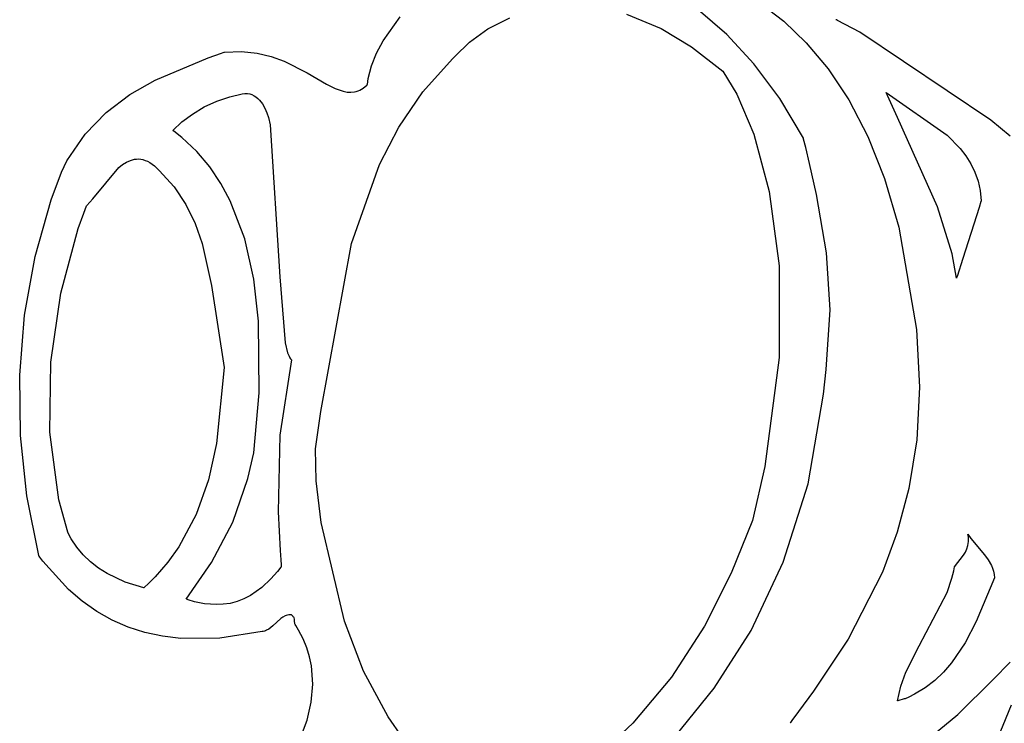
# Model space of a CAD drawing. Extents: x 21.3 to 51.6, y -34 to 34.1.
# Tile 22 of 117: x 44.6 to 45.8, y -28.4 to -27.5. Entities that reach past the tile are written whole.
import ezdxf

# ---------------------------------------------------------------- set-up
doc = ezdxf.new("R2010")
doc.units = 0

msp = doc.modelspace()

# ---------------------------------------------------------------- linework, layer by layer
at = {"layer": 'Layer 1', "color": 7, "linetype": 'CONTINUOUS'}
for p, q in [((45.452439, -27.551362), (45.390992, -27.497911)), ((45.495504, -27.513299), (45.523452, -27.534813)), ((45.02545, -27.558953), (45.046548, -27.529044)), ((45.155752, -27.544298), (45.183076, -27.530516)), ((45.327924, -27.526053), (45.371121, -27.543844)), ((45.58814, -27.532856), (45.587996, -27.532797)), ((45.58873, -27.533101), (45.58814, -27.532856)), ((45.132743, -27.560651), (45.155752, -27.544298)), ((45.371121, -27.543844), (45.408803, -27.566381)), ((45.523452, -27.534813), (45.551249, -27.561503)), ((45.589961, -27.53363), (45.58873, -27.533101)), ((45.617726, -27.548344), (45.589961, -27.53363)), ((45.485862, -27.587776), (45.452439, -27.551362)), ((45.780628, -27.65739), (45.617726, -27.548344)), ((45.017195, -27.57445), (45.02545, -27.558953)), ((45.114429, -27.578325), (45.132743, -27.560651)), ((45.408803, -27.566381), (45.447684, -27.596674)), ((45.551249, -27.561503), (45.578276, -27.593874)), ((44.742231, -27.607725), (44.808241, -27.58001)), ((44.808241, -27.58001), (44.824865, -27.574214)), ((44.824865, -27.574214), (44.826935, -27.573508)), ((44.826935, -27.573508), (44.827969, -27.573157)), ((44.827969, -27.573157), (44.828227, -27.573069)), ((44.828227, -27.573069), (44.828565, -27.573029)), ((44.828565, -27.573029), (44.84961, -27.572309)), ((44.84961, -27.572309), (44.868897, -27.574352)), ((44.868897, -27.574352), (44.88656, -27.578586)), ((44.88656, -27.578586), (44.902732, -27.584441)), ((45.01093, -27.59006), (45.017195, -27.57445)), ((45.075051, -27.622481), (45.111709, -27.581242)), ((45.111709, -27.581242), (45.114429, -27.578325)), ((44.902732, -27.584441), (44.931132, -27.598736)), ((45.007003, -27.605598), (45.01093, -27.59006)), ((45.518302, -27.63065), (45.485862, -27.587776)), ((45.578276, -27.593874), (45.603917, -27.632427)), ((44.931132, -27.598736), (44.955162, -27.612674)), ((45.006024, -27.613283), (45.007003, -27.605598)), ((45.447684, -27.596674), (45.464948, -27.625359)), ((44.710865, -27.625845), (44.742231, -27.607725)), ((44.955162, -27.612674), (44.96587, -27.618083)), ((44.96587, -27.618083), (44.975885, -27.621692)), ((44.996568, -27.620275), (45.000932, -27.617677)), ((45.000932, -27.617677), (45.005246, -27.614094)), ((45.005246, -27.614094), (45.005783, -27.613574)), ((45.005783, -27.613574), (45.005917, -27.613441)), ((45.005917, -27.613441), (45.006024, -27.613283)), ((44.681618, -27.647982), (44.710865, -27.625845)), ((44.819108, -27.633993), (44.835252, -27.62876)), ((44.835252, -27.62876), (44.85045, -27.62464)), ((44.85045, -27.62464), (44.853758, -27.624318)), ((44.853758, -27.624318), (44.856883, -27.624437)), ((44.856883, -27.624437), (44.859826, -27.624964)), ((44.859826, -27.624964), (44.862593, -27.625868)), ((44.862593, -27.625868), (44.865185, -27.627114)), ((44.865185, -27.627114), (44.867606, -27.62867)), ((44.867606, -27.62867), (44.86986, -27.630505)), ((44.86986, -27.630505), (44.87195, -27.632585)), ((44.975885, -27.621692), (44.980673, -27.622643)), ((44.980673, -27.622643), (44.985338, -27.62293)), ((44.985338, -27.62293), (44.989896, -27.622482)), ((44.989896, -27.622482), (44.99214, -27.62196)), ((44.99214, -27.62196), (44.994363, -27.621227)), ((44.994363, -27.621227), (44.996568, -27.620275)), ((45.045081, -27.666409), (45.075051, -27.622481)), ((45.464948, -27.625359), (45.485855, -27.675073)), ((45.547671, -27.679983), (45.518302, -27.63065)), ((45.650465, -27.623064), (45.726031, -27.676356)), ((45.650523, -27.623203), (45.650477, -27.623095)), ((45.650615, -27.623419), (45.650523, -27.623203)), ((45.652098, -27.626873), (45.650615, -27.623419)), ((45.664471, -27.654398), (45.652098, -27.626873)), ((44.788722, -27.649902), (44.803424, -27.64118)), ((44.803424, -27.64118), (44.819108, -27.633993)), ((44.87195, -27.632585), (44.875648, -27.63735)), ((44.875648, -27.63735), (44.878729, -27.642704)), ((44.878729, -27.642704), (44.881218, -27.648388)), ((45.603917, -27.632427), (45.627551, -27.677667)), ((44.655259, -27.675017), (44.681618, -27.647982)), ((44.775525, -27.659742), (44.788722, -27.649902)), ((44.881218, -27.648388), (44.88314, -27.654139)), ((44.88314, -27.654139), (44.885184, -27.663339)), ((45.714381, -27.765287), (45.664471, -27.654398)), ((44.764354, -27.670283), (44.775525, -27.659742)), ((44.885184, -27.663339), (44.897125, -27.852077)), ((45.020915, -27.712668), (45.045081, -27.666409)), ((45.804626, -27.677225), (45.780628, -27.65739)), ((44.632559, -27.707834), (44.655259, -27.675017)), ((44.764454, -27.670357), (44.764371, -27.670297)), ((44.764783, -27.670597), (44.764454, -27.670357)), ((44.76544, -27.671079), (44.764783, -27.670597)), ((44.77561, -27.679053), (44.76544, -27.671079)), ((44.794065, -27.696388), (44.77561, -27.679053)), ((45.485855, -27.675073), (45.505095, -27.745989)), ((45.627551, -27.677667), (45.64856, -27.730098)), ((45.726031, -27.676356), (45.742388, -27.692914)), ((45.54771, -27.68011), (45.54769, -27.680029)), ((45.547789, -27.680434), (45.54771, -27.68011)), ((45.547949, -27.681081), (45.547789, -27.680434)), ((45.550466, -27.691347), (45.547949, -27.681081)), ((45.555272, -27.711401), (45.550466, -27.691347)), ((44.810134, -27.715422), (44.794065, -27.696388)), ((45.742388, -27.692914), (45.749432, -27.701977)), ((45.749432, -27.701977), (45.75556, -27.711651)), ((44.626115, -27.722284), (44.632559, -27.707834)), ((44.664764, -27.755359), (44.697354, -27.716382)), ((44.697354, -27.716382), (44.701934, -27.71269)), ((44.701934, -27.71269), (44.706655, -27.709659)), ((44.706655, -27.709659), (44.711527, -27.707409)), ((44.711527, -27.707409), (44.714023, -27.706614)), ((44.714023, -27.706614), (44.71656, -27.70606)), ((44.71656, -27.70606), (44.719139, -27.70576)), ((44.719139, -27.70576), (44.721761, -27.70573)), ((44.721761, -27.70573), (44.724428, -27.705986)), ((44.724428, -27.705986), (44.727141, -27.706541)), ((44.727141, -27.706541), (44.7299, -27.707411)), ((44.7299, -27.707411), (44.732707, -27.708611)), ((44.732707, -27.708611), (44.735563, -27.710156)), ((44.735563, -27.710156), (44.741427, -27.71434)), ((44.741427, -27.71434), (44.747499, -27.720082)), ((44.823968, -27.735972), (44.810134, -27.715422)), ((44.986449, -27.810749), (45.020915, -27.712668)), ((45.563883, -27.74987), (45.555272, -27.711401)), ((45.75556, -27.711651), (45.760653, -27.722003)), ((44.613307, -27.75642), (44.626115, -27.722284)), ((44.747499, -27.720082), (44.765828, -27.740163)), ((45.760653, -27.722003), (45.76459, -27.733098)), ((44.765828, -27.740163), (44.780476, -27.762159)), ((44.835715, -27.757855), (44.823968, -27.735972)), ((45.64856, -27.730098), (45.666326, -27.790222)), ((45.76459, -27.733098), (45.767252, -27.745003)), ((45.505095, -27.745989), (45.517361, -27.838285)), ((45.576336, -27.822416), (45.563883, -27.74987)), ((45.767252, -27.745003), (45.768519, -27.757784)), ((44.593104, -27.826964), (44.613307, -27.75642)), ((44.653626, -27.773054), (44.657187, -27.763894)), ((44.657187, -27.763894), (44.6573, -27.76361)), ((44.6573, -27.76361), (44.657357, -27.763468)), ((44.657357, -27.763468), (44.657385, -27.763397)), ((44.657411, -27.763337), (44.664764, -27.755359)), ((44.780476, -27.762159), (44.791891, -27.785703)), ((44.853552, -27.804889), (44.835715, -27.757855)), ((45.732442, -27.823371), (45.714381, -27.765287)), ((45.768227, -27.7587), (45.765893, -27.766019)), ((45.768454, -27.757987), (45.768227, -27.7587)), ((45.768507, -27.757821), (45.768454, -27.757987)), ((44.646859, -27.791849), (44.653626, -27.773054)), ((45.765893, -27.766019), (45.74567, -27.829447)), ((44.791891, -27.785703), (44.800647, -27.810515)), ((44.625004, -27.872218), (44.646859, -27.791849)), ((45.666326, -27.790222), (45.687964, -27.917508)), ((44.800647, -27.810515), (44.812469, -27.862838)), ((44.864845, -27.855065), (44.853552, -27.804889)), ((44.948174, -28.01914), (44.986449, -27.810749)), ((45.58099, -27.89323), (45.576336, -27.822416)), ((45.737963, -27.853613), (45.732442, -27.823371)), ((44.58005, -27.899841), (44.593104, -27.826964)), ((45.517361, -27.838285), (45.517343, -27.952133)), ((45.74567, -27.829447), (45.73855, -27.851779)), ((44.812469, -27.862838), (44.828243, -27.964729)), ((44.870794, -27.90692), (44.864845, -27.855065)), ((44.897125, -27.852077), (44.903836, -27.933931)), ((45.738003, -27.853495), (45.737967, -27.85361)), ((45.73855, -27.851779), (45.738003, -27.853495)), ((44.612665, -27.95788), (44.625004, -27.872218)), ((44.57406, -27.974209), (44.58005, -27.899841)), ((45.576111, -27.967261), (45.58099, -27.89323)), ((44.871452, -27.995921), (44.870794, -27.90692)), ((45.687964, -27.917508), (45.691873, -27.988966)), ((44.903836, -27.933931), (44.906845, -27.946219)), ((44.906845, -27.946219), (44.90863, -27.9507)), ((44.611419, -28.044825), (44.612665, -27.95788)), ((44.91157, -27.955027), (44.897369, -28.048605)), ((44.90863, -27.9507), (44.909598, -27.95249)), ((44.909598, -27.95249), (44.91062, -27.953967)), ((44.91062, -27.953967), (44.911151, -27.954584)), ((44.911151, -27.954584), (44.911422, -27.954863)), ((44.911422, -27.954863), (44.911559, -27.954994)), ((45.517343, -27.952133), (45.499733, -28.08771)), ((44.828243, -27.964729), (44.818532, -28.059185)), ((45.572586, -27.997812), (45.576111, -27.967261)), ((44.575051, -28.04923), (44.57406, -27.974209)), ((44.864721, -28.070538), (44.871452, -27.995921)), ((45.553663, -28.108942), (45.572586, -27.997812)), ((45.691873, -27.988966), (45.688398, -28.054627)), ((44.941558, -28.065746), (44.948174, -28.01914)), ((44.622841, -28.129046), (44.611419, -28.044825)), ((44.582937, -28.124064), (44.575051, -28.04923)), ((44.897369, -28.048605), (44.895266, -28.143913)), ((45.688398, -28.054627), (45.678761, -28.114661)), ((44.818532, -28.059185), (44.808441, -28.104225)), ((44.857466, -28.10235), (44.864721, -28.070538)), ((44.94246, -28.105394), (44.941558, -28.065746)), ((45.499733, -28.08771), (45.484326, -28.154463)), ((44.808441, -28.104225), (44.793208, -28.14713)), ((44.838856, -28.156552), (44.857466, -28.10235)), ((44.948485, -28.157067), (44.94246, -28.105394)), ((45.522657, -28.206477), (45.553663, -28.108942)), ((45.678761, -28.114661), (45.664185, -28.169241)), ((44.597637, -28.19787), (44.582937, -28.124064)), ((44.633794, -28.168881), (44.622841, -28.129046)), ((44.895266, -28.143913), (44.897576, -28.191692)), ((44.793208, -28.14713), (44.771591, -28.187388)), ((44.812445, -28.206593), (44.838856, -28.156552)), ((45.484326, -28.154463), (45.458006, -28.219981)), ((44.633877, -28.16907), (44.633794, -28.168881)), ((44.635208, -28.171919), (44.633877, -28.16907)), ((44.977466, -28.2794), (44.948485, -28.157067)), ((44.638139, -28.177454), (44.635208, -28.171919)), ((44.644995, -28.187861), (44.638139, -28.177454)), ((45.664185, -28.169241), (45.645892, -28.218539)), ((45.751854, -28.171675), (45.755542, -28.177064)), ((45.751873, -28.171759), (45.751863, -28.171716)), ((45.75216, -28.173131), (45.751873, -28.171759)), ((45.752096, -28.185499), (45.752714, -28.180826)), ((45.75256, -28.175794), (45.75216, -28.173131)), ((45.752714, -28.180826), (45.75256, -28.175794)), ((45.755542, -28.177064), (45.772652, -28.197275)), ((44.653037, -28.197378), (44.644995, -28.187861)), ((44.771591, -28.187388), (44.758002, -28.206367)), ((44.897576, -28.191692), (44.898424, -28.203615)), ((45.748975, -28.193951), (45.750814, -28.189859)), ((45.750814, -28.189859), (45.752096, -28.185499)), ((44.597836, -28.198273), (44.597637, -28.19787)), ((44.598295, -28.198905), (44.597836, -28.198273)), ((44.599215, -28.200163), (44.598295, -28.198905)), ((44.602931, -28.20512), (44.599215, -28.200163)), ((44.634627, -28.240305), (44.602931, -28.20512)), ((44.662094, -28.205997), (44.653037, -28.197378)), ((44.898424, -28.203615), (44.898884, -28.20957)), ((45.735185, -28.211949), (45.746687, -28.197819)), ((45.746687, -28.197819), (45.748975, -28.193951)), ((45.772652, -28.197275), (45.777278, -28.203563)), ((45.777278, -28.203563), (45.78112, -28.210299)), ((44.671997, -28.213709), (44.662094, -28.205997)), ((44.682575, -28.220504), (44.671997, -28.213709)), ((44.758002, -28.206367), (44.742351, -28.224494)), ((44.781023, -28.252224), (44.812445, -28.206593)), ((44.894326, -28.218036), (44.886214, -28.227055)), ((44.898571, -28.212644), (44.894326, -28.218036)), ((44.898964, -28.212105), (44.898571, -28.212644)), ((44.898884, -28.20957), (44.899003, -28.211059)), ((44.899054, -28.211978), (44.898964, -28.212105)), ((44.899003, -28.211059), (44.899062, -28.211803)), ((44.899062, -28.211803), (44.89907, -28.211896)), ((44.89907, -28.211896), (44.899074, -28.211942)), ((45.482658, -28.290967), (45.522657, -28.206477)), ((45.732171, -28.226305), (45.734301, -28.217003)), ((45.734301, -28.217003), (45.735138, -28.212245)), ((45.735138, -28.212245), (45.735162, -28.212095)), ((45.735162, -28.212095), (45.735173, -28.212021)), ((45.78112, -28.210299), (45.782649, -28.213891)), ((45.782649, -28.213891), (45.783862, -28.217664)), ((45.783862, -28.217664), (45.78472, -28.221639)), ((44.705077, -28.231308), (44.682575, -28.220504)), ((44.742351, -28.224494), (44.733705, -28.233218)), ((44.886214, -28.227055), (44.874784, -28.237638)), ((45.458006, -28.219981), (45.424593, -28.285966)), ((45.645892, -28.218539), (45.603044, -28.301973)), ((45.72632, -28.244161), (45.732171, -28.226305)), ((45.785184, -28.225839), (45.762436, -28.279932)), ((45.78472, -28.221639), (45.785184, -28.225839)), ((44.651809, -28.254924), (44.634627, -28.240305)), ((44.72824, -28.238338), (44.705077, -28.231308)), ((44.728301, -28.238286), (44.728265, -28.238319)), ((44.728591, -28.238021), (44.728301, -28.238286)), ((44.729168, -28.237491), (44.728591, -28.238021)), ((44.733705, -28.233218), (44.729168, -28.237491)), ((44.874784, -28.237638), (44.860583, -28.247725)), ((44.781077, -28.252252), (44.781019, -28.252229)), ((44.781493, -28.252412), (44.781077, -28.252252)), ((44.783461, -28.253117), (44.781493, -28.252412)), ((44.791382, -28.255455), (44.783461, -28.253117)), ((44.852615, -28.251937), (44.844161, -28.255253)), ((44.860583, -28.247725), (44.852615, -28.251937)), ((45.691546, -28.310032), (45.72632, -28.244161)), ((44.669896, -28.267564), (44.651809, -28.254924)), ((44.80355, -28.257881), (44.791382, -28.255455)), ((44.818686, -28.259011), (44.80355, -28.257881)), ((44.826968, -28.258659), (44.818686, -28.259011)), ((44.835513, -28.257463), (44.826968, -28.258659)), ((44.844161, -28.255253), (44.835513, -28.257463)), ((44.688901, -28.278225), (44.669896, -28.267564)), ((44.708836, -28.28691), (44.688901, -28.278225)), ((44.898356, -28.276268), (44.893401, -28.280661)), ((44.900974, -28.27443), (44.898356, -28.276268)), ((44.903738, -28.27297), (44.900974, -28.27443)), ((44.905186, -28.272416), (44.903738, -28.27297)), ((44.906685, -28.271995), (44.905186, -28.272416)), ((44.90824, -28.271722), (44.906685, -28.271995)), ((44.909855, -28.271609), (44.90824, -28.271722)), ((44.911535, -28.27167), (44.909855, -28.271609)), ((44.911578, -28.271676), (44.911535, -28.27167)), ((44.911665, -28.271735), (44.911607, -28.271696)), ((44.911892, -28.271893), (44.911665, -28.271735)), ((44.912713, -28.272555), (44.911892, -28.271893)), ((44.913409, -28.273259), (44.912713, -28.272555)), ((44.913989, -28.274002), (44.913409, -28.273259)), ((44.914464, -28.274779), (44.913989, -28.274002)), ((44.914845, -28.275589), (44.914464, -28.274779)), ((44.915364, -28.277288), (44.914845, -28.275589)), ((44.915631, -28.279071), (44.915364, -28.277288)), ((44.915743, -28.282777), (44.915631, -28.279071)), ((44.729713, -28.29362), (44.708836, -28.28691)), ((44.880858, -28.290931), (44.87946, -28.291541)), ((44.883538, -28.289379), (44.880858, -28.290931)), ((44.888564, -28.285312), (44.883538, -28.289379)), ((44.893401, -28.280661), (44.888564, -28.285312)), ((44.915871, -28.282977), (44.915743, -28.282777)), ((44.916326, -28.28367), (44.915871, -28.282977)), ((44.917218, -28.285055), (44.916326, -28.28367)), ((44.920582, -28.2906), (44.917218, -28.285055)), ((44.926348, -28.301715), (44.920582, -28.2906)), ((45.001198, -28.341515), (44.977466, -28.2794)), ((45.424593, -28.285966), (45.383929, -28.349144)), ((45.43676, -28.36296), (45.482658, -28.290967)), ((45.762436, -28.279932), (45.748385, -28.306626)), ((44.751545, -28.298358), (44.729713, -28.29362)), ((44.774343, -28.301124), (44.751545, -28.298358)), ((44.822888, -28.30075), (44.774343, -28.301124)), ((44.875447, -28.292512), (44.822888, -28.30075)), ((44.875559, -28.292498), (44.875447, -28.292512)), ((44.875754, -28.292476), (44.875559, -28.292498)), ((44.876521, -28.292363), (44.875754, -28.292476)), ((44.878016, -28.292023), (44.876521, -28.292363)), ((44.87946, -28.291541), (44.878016, -28.292023)), ((44.930886, -28.312858), (44.926348, -28.301715)), ((45.603044, -28.301973), (45.559994, -28.366336)), ((44.934266, -28.324023), (44.930886, -28.312858)), ((45.674855, -28.343018), (45.691546, -28.310032)), ((45.748385, -28.306626), (45.731448, -28.331431)), ((44.936555, -28.335208), (44.934266, -28.324023)), ((44.938134, -28.357616), (44.936555, -28.335208)), ((45.731448, -28.331431), (45.721638, -28.342738)), ((45.783528, -28.351945), (45.804406, -28.330404)), ((45.031612, -28.398566), (45.001198, -28.341515)), ((45.383929, -28.349144), (45.335855, -28.40624)), ((45.668562, -28.36037), (45.674855, -28.343018)), ((45.721638, -28.342738), (45.710797, -28.353108)), ((45.739513, -28.395355), (45.783528, -28.351945)), ((44.93617, -28.380047), (44.938134, -28.357616)), ((45.388056, -28.423006), (45.43676, -28.36296)), ((45.664354, -28.378615), (45.668562, -28.36037)), ((45.698821, -28.362386), (45.685607, -28.370416)), ((45.710797, -28.353108), (45.698821, -28.362386)), ((45.559994, -28.366336), (45.541449, -28.391795)), ((45.672763, -28.376214), (45.664904, -28.378461)), ((45.673921, -28.375883), (45.672763, -28.376214)), ((45.674039, -28.375849), (45.673921, -28.375883)), ((45.678503, -28.373916), (45.674067, -28.375841)), ((45.685607, -28.370416), (45.678503, -28.373916)), ((44.931208, -28.402466), (44.93617, -28.380047)), ((45.664477, -28.378583), (45.664375, -28.378612)), ((45.664904, -28.378461), (45.664477, -28.378583)), ((45.805726, -28.383703), (45.746253, -28.528758)), ((45.049445, -28.423856), (45.031612, -28.398566)), ((45.541449, -28.391795), (45.533456, -28.402919)), ((45.691747, -28.434595), (45.739513, -28.395355)), ((44.914475, -28.447127), (44.931208, -28.402466)), ((45.335855, -28.40624), (45.308989, -28.431485)), ((45.531056, -28.406341), (45.531028, -28.406381)), ((45.531168, -28.40618), (45.531056, -28.406341)), ((45.531617, -28.405536), (45.531168, -28.40618)), ((45.533456, -28.402919), (45.531617, -28.405536))]:
    msp.add_line(p, q, dxfattribs=at)

doc.saveas('drawing.dxf')
